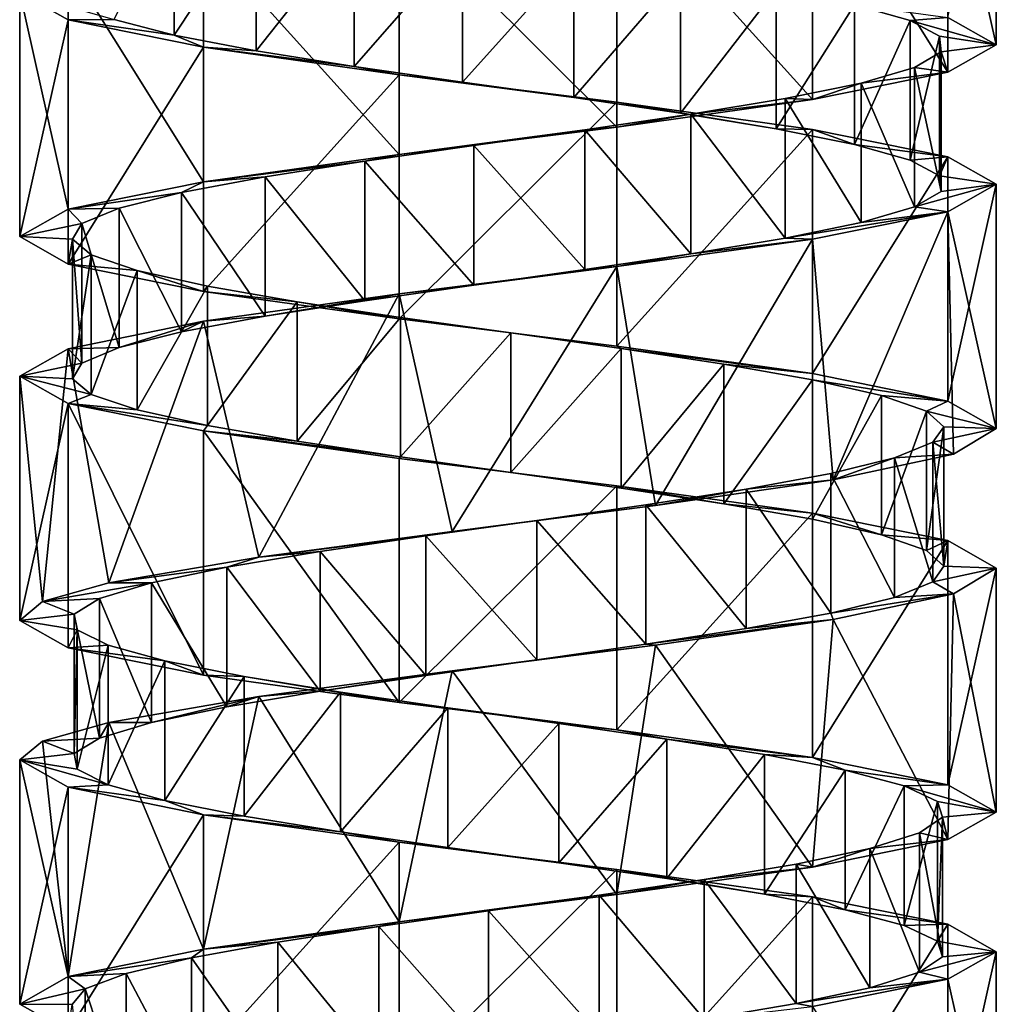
# Model space of a CAD drawing. Header units: millimetres. Extents: x -125 to 171, y -35 to 1363.
# Tile 200 of 256: x 41 to 55, y 505 to 520. Entities that reach past the tile are written whole.
import ezdxf

# ---------------------------------------------------------------- set-up
doc = ezdxf.new("R2010")
doc.units = ezdxf.units.MM
doc.header["$LTSCALE"] = 65.185185
for name, color, linetype in [('1751', 7, 'CONTINUOUS'), ('1752', 7, 'CONTINUOUS'), ('1753', 7, 'CONTINUOUS'), ('1754', 7, 'CONTINUOUS'), ('1755', 7, 'CONTINUOUS'), ('1756', 7, 'CONTINUOUS'), ('2037', 7, 'CONTINUOUS'), ('2038', 7, 'CONTINUOUS'), ('2039', 7, 'CONTINUOUS'), ('2040', 7, 'CONTINUOUS'), ('2111', 7, 'CONTINUOUS'), ('2112', 7, 'CONTINUOUS'), ('2113', 7, 'CONTINUOUS'), ('2114', 7, 'CONTINUOUS')]:
    doc.layers.add(name, color=color, linetype=linetype)

msp = doc.modelspace()

# ---------------------------------------------------------------- linework, layer by layer
at = {"layer": '1751', "linetype": 'CONTINUOUS'}
for points in [[(43.276, 519.388, -4.022), (42.414, 519.612, -2.681), (43.276, 521.388, -4.022), (43.276, 519.388, -4.022)], [(44.449, 521.164, -5.101), (43.276, 519.388, -4.022), (43.276, 521.388, -4.022), (44.449, 521.164, -5.101)], [(44.449, 519.164, -5.101), (43.276, 519.388, -4.022), (44.449, 521.164, -5.101), (44.449, 519.164, -5.101)], [(45.857, 520.94, -5.849), (44.449, 519.164, -5.101), (44.449, 521.164, -5.101), (45.857, 520.94, -5.849)], [(45.857, 518.94, -5.849), (44.449, 519.164, -5.101), (45.857, 520.94, -5.849), (45.857, 518.94, -5.849)], [(47.408, 520.716, -6.216), (45.857, 518.94, -5.849), (45.857, 520.94, -5.849), (47.408, 520.716, -6.216)], [(47.408, 518.716, -6.216), (45.857, 518.94, -5.849), (47.408, 520.716, -6.216), (47.408, 518.716, -6.216)], [(49.002, 520.493, -6.179), (47.408, 518.716, -6.216), (47.408, 520.716, -6.216), (49.002, 520.493, -6.179)], [(49.002, 518.493, -6.179), (47.408, 518.716, -6.216), (49.002, 520.493, -6.179), (49.002, 518.493, -6.179)], [(50.535, 520.269, -5.739), (49.002, 518.493, -6.179), (49.002, 520.493, -6.179), (50.535, 520.269, -5.739)], [(50.535, 518.269, -5.739), (49.002, 518.493, -6.179), (50.535, 520.269, -5.739), (50.535, 518.269, -5.739)], [(51.906, 520.045, -4.927), (50.535, 518.269, -5.739), (50.535, 520.269, -5.739), (51.906, 520.045, -4.927)], [(51.906, 518.045, -4.927), (50.535, 518.269, -5.739), (51.906, 520.045, -4.927), (51.906, 518.045, -4.927)], [(53.027, 519.821, -3.793), (51.906, 518.045, -4.927), (51.906, 520.045, -4.927), (53.027, 519.821, -3.793)], [(53.027, 517.821, -3.793), (51.906, 518.045, -4.927), (53.027, 519.821, -3.793), (53.027, 517.821, -3.793)], [(53.825, 519.597, -2.413), (53.027, 517.821, -3.793), (53.027, 519.821, -3.793), (53.825, 519.597, -2.413)], [(53.825, 517.597, -2.413), (53.027, 517.821, -3.793), (53.825, 519.597, -2.413), (53.825, 517.597, -2.413)], [(54.248, 519.373, -0.876), (53.825, 517.597, -2.413), (53.825, 519.597, -2.413), (54.248, 519.373, -0.876)], [(54.248, 517.373, -0.876), (53.825, 517.597, -2.413), (54.248, 519.373, -0.876), (54.248, 517.373, -0.876)], [(54.269, 519.149, 0.718), (54.248, 517.373, -0.876), (54.248, 519.373, -0.876), (54.269, 519.149, 0.718)], [(53.885, 518.925, 2.265), (54.269, 517.149, 0.718), (54.269, 519.149, 0.718), (53.885, 518.925, 2.265)], [(54.269, 517.149, 0.718), (54.248, 517.373, -0.876), (54.269, 519.149, 0.718), (54.269, 517.149, 0.718)], [(53.123, 518.701, 3.665), (53.885, 516.925, 2.265), (53.885, 518.925, 2.265), (53.123, 518.701, 3.665)], [(53.885, 516.925, 2.265), (54.269, 517.149, 0.718), (53.885, 518.925, 2.265), (53.885, 516.925, 2.265)], [(52.031, 518.478, 4.827), (53.123, 516.701, 3.665), (53.123, 518.701, 3.665), (52.031, 518.478, 4.827)], [(53.123, 516.701, 3.665), (53.885, 516.925, 2.265), (53.123, 518.701, 3.665), (53.123, 516.701, 3.665)], [(50.681, 518.254, 5.674), (52.031, 516.478, 4.827), (52.031, 518.478, 4.827), (50.681, 518.254, 5.674)], [(52.031, 516.478, 4.827), (53.123, 516.701, 3.665), (52.031, 518.478, 4.827), (52.031, 516.478, 4.827)], [(49.16, 518.03, 6.152), (50.681, 516.254, 5.674), (50.681, 518.254, 5.674), (49.16, 518.03, 6.152)], [(50.681, 516.254, 5.674), (52.031, 516.478, 4.827), (50.681, 518.254, 5.674), (50.681, 516.254, 5.674)], [(47.568, 517.806, 6.231), (49.16, 516.03, 6.152), (49.16, 518.03, 6.152), (47.568, 517.806, 6.231)], [(49.16, 516.03, 6.152), (50.681, 516.254, 5.674), (49.16, 518.03, 6.152), (49.16, 516.03, 6.152)], [(46.007, 517.582, 5.903), (47.568, 515.806, 6.231), (47.568, 517.806, 6.231), (46.007, 517.582, 5.903)], [(47.568, 515.806, 6.231), (49.16, 516.03, 6.152), (47.568, 517.806, 6.231), (47.568, 515.806, 6.231)], [(44.581, 517.358, 5.192), (46.007, 515.582, 5.903), (46.007, 517.582, 5.903), (44.581, 517.358, 5.192)], [(46.007, 515.582, 5.903), (47.568, 515.806, 6.231), (46.007, 517.582, 5.903), (46.007, 515.582, 5.903)], [(43.38, 517.134, 4.143), (44.581, 515.358, 5.192), (44.581, 517.358, 5.192), (43.38, 517.134, 4.143)], [(44.581, 515.358, 5.192), (46.007, 515.582, 5.903), (44.581, 517.358, 5.192), (44.581, 515.358, 5.192)], [(42.485, 516.91, 2.824), (43.38, 515.134, 4.143), (43.38, 517.134, 4.143), (42.485, 516.91, 2.824)], [(43.38, 515.134, 4.143), (44.581, 515.358, 5.192), (43.38, 517.134, 4.143), (43.38, 515.134, 4.143)], [(41.951, 516.687, 1.322), (42.485, 514.91, 2.824), (42.485, 516.91, 2.824), (41.951, 516.687, 1.322)], [(42.485, 514.91, 2.824), (43.38, 515.134, 4.143), (42.485, 516.91, 2.824), (42.485, 514.91, 2.824)], [(41.816, 516.463, -0.266), (41.951, 514.687, 1.322), (41.951, 516.687, 1.322), (41.816, 516.463, -0.266)], [(41.951, 514.687, 1.322), (42.485, 514.91, 2.824), (41.951, 516.687, 1.322), (41.951, 514.687, 1.322)], [(41.816, 514.463, -0.266), (41.951, 514.687, 1.322), (41.816, 516.463, -0.266), (41.816, 514.463, -0.266)], [(42.086, 516.239, -1.837), (41.816, 514.463, -0.266), (41.816, 516.463, -0.266), (42.086, 516.239, -1.837)], [(42.086, 514.239, -1.837), (41.816, 514.463, -0.266), (42.086, 516.239, -1.837), (42.086, 514.239, -1.837)], [(42.745, 516.015, -3.289), (42.086, 514.239, -1.837), (42.086, 516.239, -1.837), (42.745, 516.015, -3.289)], [(42.745, 514.015, -3.289), (42.086, 514.239, -1.837), (42.745, 516.015, -3.289), (42.745, 514.015, -3.289)], [(43.75, 515.791, -4.526), (42.745, 514.015, -3.289), (42.745, 516.015, -3.289), (43.75, 515.791, -4.526)], [(43.75, 513.791, -4.526), (42.745, 514.015, -3.289), (43.75, 515.791, -4.526), (43.75, 513.791, -4.526)], [(45.036, 515.567, -5.469), (43.75, 513.791, -4.526), (43.75, 515.791, -4.526), (45.036, 515.567, -5.469)], [(45.036, 513.567, -5.469), (43.75, 513.791, -4.526), (45.036, 515.567, -5.469), (45.036, 513.567, -5.469)], [(46.518, 515.343, -6.057), (45.036, 513.567, -5.469), (45.036, 515.567, -5.469), (46.518, 515.343, -6.057)], [(46.518, 513.343, -6.057), (45.036, 513.567, -5.469), (46.518, 515.343, -6.057), (46.518, 513.343, -6.057)], [(48.1, 515.119, -6.25), (46.518, 513.343, -6.057), (46.518, 515.343, -6.057), (48.1, 515.119, -6.25)], [(48.1, 513.119, -6.25), (46.518, 513.343, -6.057), (48.1, 515.119, -6.25), (48.1, 513.119, -6.25)], [(49.68, 514.896, -6.036), (48.1, 513.119, -6.25), (48.1, 515.119, -6.25), (49.68, 514.896, -6.036)], [(49.68, 512.896, -6.036), (48.1, 513.119, -6.25), (49.68, 514.896, -6.036), (49.68, 512.896, -6.036)], [(51.154, 514.672, -5.43), (49.68, 512.896, -6.036), (49.68, 514.896, -6.036), (51.154, 514.672, -5.43)], [(51.154, 512.672, -5.43), (49.68, 512.896, -6.036), (51.154, 514.672, -5.43), (51.154, 512.672, -5.43)], [(52.427, 514.448, -4.471), (51.154, 512.672, -5.43), (51.154, 514.672, -5.43), (52.427, 514.448, -4.471)], [(52.427, 512.448, -4.471), (51.154, 512.672, -5.43), (52.427, 514.448, -4.471), (52.427, 512.448, -4.471)], [(53.416, 514.224, -3.221), (52.427, 512.448, -4.471), (52.427, 514.448, -4.471), (53.416, 514.224, -3.221)], [(53.416, 512.224, -3.221), (52.427, 512.448, -4.471), (53.416, 514.224, -3.221), (53.416, 512.224, -3.221)], [(54.057, 514, -1.761), (53.416, 512.224, -3.221), (53.416, 514.224, -3.221), (54.057, 514, -1.761)], [(54.057, 512, -1.761), (53.416, 512.224, -3.221), (54.057, 514, -1.761), (54.057, 512, -1.761)], [(54.307, 513.776, -0.186), (54.057, 512, -1.761), (54.057, 514, -1.761), (54.307, 513.776, -0.186)], [(54.307, 511.776, -0.186), (54.057, 512, -1.761), (54.307, 513.776, -0.186), (54.307, 511.776, -0.186)], [(54.151, 513.552, 1.4), (54.307, 511.776, -0.186), (54.307, 513.776, -0.186), (54.151, 513.552, 1.4)], [(53.599, 513.328, 2.895), (54.151, 511.552, 1.4), (54.151, 513.552, 1.4), (53.599, 513.328, 2.895)], [(54.151, 511.552, 1.4), (54.307, 511.776, -0.186), (54.151, 513.552, 1.4), (54.151, 511.552, 1.4)], [(52.686, 513.104, 4.202), (53.599, 511.328, 2.895), (53.599, 513.328, 2.895), (52.686, 513.104, 4.202)], [(53.599, 511.328, 2.895), (54.151, 511.552, 1.4), (53.599, 513.328, 2.895), (53.599, 511.328, 2.895)], [(51.473, 512.881, 5.236), (52.686, 511.104, 4.202), (52.686, 513.104, 4.202), (51.473, 512.881, 5.236)], [(52.686, 511.104, 4.202), (53.599, 511.328, 2.895), (52.686, 513.104, 4.202), (52.686, 511.104, 4.202)], [(50.037, 512.657, 5.929), (51.473, 510.881, 5.236), (51.473, 512.881, 5.236), (50.037, 512.657, 5.929)], [(51.473, 510.881, 5.236), (52.686, 511.104, 4.202), (51.473, 512.881, 5.236), (51.473, 510.881, 5.236)], [(48.473, 512.433, 6.236), (50.037, 510.657, 5.929), (50.037, 512.657, 5.929), (48.473, 512.433, 6.236)], [(50.037, 510.657, 5.929), (51.473, 510.881, 5.236), (50.037, 512.657, 5.929), (50.037, 510.657, 5.929)], [(46.882, 512.209, 6.138), (48.473, 510.433, 6.236), (48.473, 512.433, 6.236), (46.882, 512.209, 6.138)], [(48.473, 510.433, 6.236), (50.037, 510.657, 5.929), (48.473, 512.433, 6.236), (48.473, 510.433, 6.236)], [(45.367, 511.985, 5.64), (46.882, 510.209, 6.138), (46.882, 512.209, 6.138), (45.367, 511.985, 5.64)], [(46.882, 510.209, 6.138), (48.473, 510.433, 6.236), (46.882, 512.209, 6.138), (46.882, 510.209, 6.138)], [(44.028, 511.761, 4.775), (45.367, 509.985, 5.64), (45.367, 511.985, 5.64), (44.028, 511.761, 4.775)], [(45.367, 509.985, 5.64), (46.882, 510.209, 6.138), (45.367, 511.985, 5.64), (45.367, 509.985, 5.64)], [(42.951, 511.537, 3.6), (44.028, 509.761, 4.775), (44.028, 511.761, 4.775), (42.951, 511.537, 3.6)], [(44.028, 509.761, 4.775), (45.367, 509.985, 5.64), (44.028, 511.761, 4.775), (44.028, 509.761, 4.775)], [(42.951, 509.537, 3.6), (44.028, 509.761, 4.775), (42.951, 511.537, 3.6), (42.951, 509.537, 3.6)]]:
    msp.add_3dface(points, dxfattribs=at)
at = {"layer": '1752', "linetype": 'CONTINUOUS'}
for points in [[(41.06, 520, 0), (42.414, 519.612, -2.681), (41.753, 519.607, -3.037), (41.06, 520, 0)], [(42.414, 519.612, -2.681), (43.276, 519.388, -4.022), (41.753, 519.607, -3.037), (42.414, 519.612, -2.681)], [(41.753, 519.607, -3.037), (43.276, 519.388, -4.022), (43.696, 519.214, -5.473), (41.753, 519.607, -3.037)], [(43.276, 519.388, -4.022), (44.449, 519.164, -5.101), (43.696, 519.214, -5.473), (43.276, 519.388, -4.022)], [(44.449, 519.164, -5.101), (45.857, 518.94, -5.849), (43.696, 519.214, -5.473), (44.449, 519.164, -5.101)], [(43.696, 519.214, -5.473), (45.857, 518.94, -5.849), (46.502, 518.821, -6.824), (43.696, 519.214, -5.473)], [(45.857, 518.94, -5.849), (47.408, 518.716, -6.216), (46.502, 518.821, -6.824), (45.857, 518.94, -5.849)], [(47.408, 518.716, -6.216), (49.002, 518.493, -6.179), (46.502, 518.821, -6.824), (47.408, 518.716, -6.216)], [(46.502, 518.821, -6.824), (49.002, 518.493, -6.179), (49.618, 518.429, -6.825), (46.502, 518.821, -6.824)], [(49.002, 518.493, -6.179), (50.535, 518.269, -5.739), (49.618, 518.429, -6.825), (49.002, 518.493, -6.179)], [(50.535, 518.269, -5.739), (51.906, 518.045, -4.927), (49.618, 518.429, -6.825), (50.535, 518.269, -5.739)], [(49.618, 518.429, -6.825), (51.906, 518.045, -4.927), (52.424, 518.036, -5.473), (49.618, 518.429, -6.825)], [(51.906, 518.045, -4.927), (53.027, 517.821, -3.793), (52.424, 518.036, -5.473), (51.906, 518.045, -4.927)], [(52.424, 518.036, -5.473), (53.027, 517.821, -3.793), (54.367, 517.643, -3.037), (52.424, 518.036, -5.473)], [(53.027, 517.821, -3.793), (53.825, 517.597, -2.413), (54.367, 517.643, -3.037), (53.027, 517.821, -3.793)], [(53.825, 517.597, -2.413), (54.248, 517.373, -0.876), (54.367, 517.643, -3.037), (53.825, 517.597, -2.413)], [(54.367, 517.643, -3.037), (54.248, 517.373, -0.876), (55.06, 517.25, 0), (54.367, 517.643, -3.037)], [(54.248, 517.373, -0.876), (54.269, 517.149, 0.718), (55.06, 517.25, 0), (54.248, 517.373, -0.876)], [(54.269, 517.149, 0.718), (53.885, 516.925, 2.265), (55.06, 517.25, 0), (54.269, 517.149, 0.718)], [(55.06, 517.25, 0), (53.885, 516.925, 2.265), (54.367, 516.857, 3.037), (55.06, 517.25, 0)], [(53.123, 516.701, 3.665), (52.031, 516.478, 4.827), (54.367, 516.857, 3.037), (53.123, 516.701, 3.665)], [(54.367, 516.857, 3.037), (52.031, 516.478, 4.827), (52.424, 516.464, 5.473), (54.367, 516.857, 3.037)], [(53.885, 516.925, 2.265), (53.123, 516.701, 3.665), (54.367, 516.857, 3.037), (53.885, 516.925, 2.265)], [(52.424, 516.464, 5.473), (50.681, 516.254, 5.674), (49.618, 516.071, 6.825), (52.424, 516.464, 5.473)], [(52.031, 516.478, 4.827), (50.681, 516.254, 5.674), (52.424, 516.464, 5.473), (52.031, 516.478, 4.827)], [(50.681, 516.254, 5.674), (49.16, 516.03, 6.152), (49.618, 516.071, 6.825), (50.681, 516.254, 5.674)], [(49.618, 516.071, 6.825), (47.568, 515.806, 6.231), (46.502, 515.679, 6.824), (49.618, 516.071, 6.825)], [(49.16, 516.03, 6.152), (47.568, 515.806, 6.231), (49.618, 516.071, 6.825), (49.16, 516.03, 6.152)], [(47.568, 515.806, 6.231), (46.007, 515.582, 5.903), (46.502, 515.679, 6.824), (47.568, 515.806, 6.231)], [(46.502, 515.679, 6.824), (44.581, 515.358, 5.192), (43.696, 515.286, 5.473), (46.502, 515.679, 6.824)], [(46.007, 515.582, 5.903), (44.581, 515.358, 5.192), (46.502, 515.679, 6.824), (46.007, 515.582, 5.903)], [(43.696, 515.286, 5.473), (42.485, 514.91, 2.824), (41.753, 514.893, 3.037), (43.696, 515.286, 5.473)], [(43.38, 515.134, 4.143), (42.485, 514.91, 2.824), (43.696, 515.286, 5.473), (43.38, 515.134, 4.143)], [(44.581, 515.358, 5.192), (43.38, 515.134, 4.143), (43.696, 515.286, 5.473), (44.581, 515.358, 5.192)], [(41.753, 514.893, 3.037), (41.951, 514.687, 1.322), (41.06, 514.5, 0), (41.753, 514.893, 3.037)], [(42.485, 514.91, 2.824), (41.951, 514.687, 1.322), (41.753, 514.893, 3.037), (42.485, 514.91, 2.824)], [(41.951, 514.687, 1.322), (41.816, 514.463, -0.266), (41.06, 514.5, 0), (41.951, 514.687, 1.322)], [(41.816, 514.463, -0.266), (42.086, 514.239, -1.837), (41.06, 514.5, 0), (41.816, 514.463, -0.266)], [(41.06, 514.5, 0), (42.086, 514.239, -1.837), (41.753, 514.107, -3.037), (41.06, 514.5, 0)], [(42.086, 514.239, -1.837), (42.745, 514.015, -3.289), (41.753, 514.107, -3.037), (42.086, 514.239, -1.837)], [(42.745, 514.015, -3.289), (43.75, 513.791, -4.526), (41.753, 514.107, -3.037), (42.745, 514.015, -3.289)], [(41.753, 514.107, -3.037), (43.75, 513.791, -4.526), (43.696, 513.714, -5.473), (41.753, 514.107, -3.037)], [(43.75, 513.791, -4.526), (45.036, 513.567, -5.469), (43.696, 513.714, -5.473), (43.75, 513.791, -4.526)], [(45.036, 513.567, -5.469), (46.518, 513.343, -6.057), (43.696, 513.714, -5.473), (45.036, 513.567, -5.469)], [(43.696, 513.714, -5.473), (46.518, 513.343, -6.057), (46.502, 513.321, -6.825), (43.696, 513.714, -5.473)], [(46.518, 513.343, -6.057), (48.1, 513.119, -6.25), (46.502, 513.321, -6.825), (46.518, 513.343, -6.057)], [(46.502, 513.321, -6.825), (48.1, 513.119, -6.25), (49.618, 512.929, -6.825), (46.502, 513.321, -6.825)], [(48.1, 513.119, -6.25), (49.68, 512.896, -6.036), (49.618, 512.929, -6.825), (48.1, 513.119, -6.25)], [(49.68, 512.896, -6.036), (51.154, 512.672, -5.43), (49.618, 512.929, -6.825), (49.68, 512.896, -6.036)], [(49.618, 512.929, -6.825), (51.154, 512.672, -5.43), (52.424, 512.536, -5.473), (49.618, 512.929, -6.825)], [(51.154, 512.672, -5.43), (52.427, 512.448, -4.471), (52.424, 512.536, -5.473), (51.154, 512.672, -5.43)], [(52.427, 512.448, -4.471), (53.416, 512.224, -3.221), (52.424, 512.536, -5.473), (52.427, 512.448, -4.471)], [(52.424, 512.536, -5.473), (53.416, 512.224, -3.221), (54.367, 512.143, -3.037), (52.424, 512.536, -5.473)], [(53.416, 512.224, -3.221), (54.057, 512, -1.761), (54.367, 512.143, -3.037), (53.416, 512.224, -3.221)], [(54.057, 512, -1.761), (54.307, 511.776, -0.186), (54.367, 512.143, -3.037), (54.057, 512, -1.761)], [(54.367, 512.143, -3.037), (54.307, 511.776, -0.186), (55.06, 511.75, 0), (54.367, 512.143, -3.037)], [(54.307, 511.776, -0.186), (54.151, 511.552, 1.4), (55.06, 511.75, 0), (54.307, 511.776, -0.186)], [(55.06, 511.75, 0), (54.151, 511.552, 1.4), (54.448, 511.381, 2.863), (55.06, 511.75, 0)], [(54.151, 511.552, 1.4), (53.599, 511.328, 2.895), (54.448, 511.381, 2.863), (54.151, 511.552, 1.4)], [(53.599, 511.328, 2.895), (52.686, 511.104, 4.202), (54.448, 511.381, 2.863), (53.599, 511.328, 2.895)], [(54.448, 511.381, 2.863), (52.686, 511.104, 4.202), (52.719, 511.012, 5.225), (54.448, 511.381, 2.863)], [(52.686, 511.104, 4.202), (51.473, 510.881, 5.236), (52.719, 511.012, 5.225), (52.686, 511.104, 4.202)], [(51.473, 510.881, 5.236), (50.037, 510.657, 5.929), (52.719, 511.012, 5.225), (51.473, 510.881, 5.236)], [(52.719, 511.012, 5.225), (50.037, 510.657, 5.929), (50.175, 510.644, 6.673), (52.719, 511.012, 5.225)], [(50.175, 510.644, 6.673), (48.473, 510.433, 6.236), (47.261, 510.275, 6.954), (50.175, 510.644, 6.673)], [(50.037, 510.657, 5.929), (48.473, 510.433, 6.236), (50.175, 510.644, 6.673), (50.037, 510.657, 5.929)], [(48.473, 510.433, 6.236), (46.882, 510.209, 6.138), (47.261, 510.275, 6.954), (48.473, 510.433, 6.236)], [(47.261, 510.275, 6.954), (45.367, 509.985, 5.64), (44.487, 509.906, 6.019), (47.261, 510.275, 6.954)], [(46.882, 510.209, 6.138), (45.367, 509.985, 5.64), (47.261, 510.275, 6.954), (46.882, 510.209, 6.138)], [(45.367, 509.985, 5.64), (44.028, 509.761, 4.775), (44.487, 509.906, 6.019), (45.367, 509.985, 5.64)], [(44.487, 509.906, 6.019), (42.951, 509.537, 3.6), (42.338, 509.537, 4.032), (44.487, 509.906, 6.019)], [(44.028, 509.761, 4.775), (42.951, 509.537, 3.6), (44.487, 509.906, 6.019), (44.028, 509.761, 4.775)]]:
    msp.add_3dface(points, dxfattribs=at)
at = {"layer": '1753', "linetype": 'CONTINUOUS'}
for points in [[(53.825, 519.597, -2.413), (53.027, 519.821, -3.793), (54.367, 519.643, -3.037), (53.825, 519.597, -2.413)], [(55.06, 519.25, 0), (53.825, 519.597, -2.413), (54.367, 519.643, -3.037), (55.06, 519.25, 0)], [(54.248, 519.373, -0.876), (53.825, 519.597, -2.413), (55.06, 519.25, 0), (54.248, 519.373, -0.876)], [(54.269, 519.149, 0.718), (54.248, 519.373, -0.876), (55.06, 519.25, 0), (54.269, 519.149, 0.718)], [(54.367, 518.857, 3.037), (54.269, 519.149, 0.718), (55.06, 519.25, 0), (54.367, 518.857, 3.037)], [(53.885, 518.925, 2.265), (54.269, 519.149, 0.718), (54.367, 518.857, 3.037), (53.885, 518.925, 2.265)], [(52.424, 518.464, 5.473), (53.123, 518.701, 3.665), (54.367, 518.857, 3.037), (52.424, 518.464, 5.473)], [(53.123, 518.701, 3.665), (53.885, 518.925, 2.265), (54.367, 518.857, 3.037), (53.123, 518.701, 3.665)], [(52.031, 518.478, 4.827), (53.123, 518.701, 3.665), (52.424, 518.464, 5.473), (52.031, 518.478, 4.827)], [(49.618, 518.071, 6.825), (50.681, 518.254, 5.674), (52.424, 518.464, 5.473), (49.618, 518.071, 6.825)], [(50.681, 518.254, 5.674), (52.031, 518.478, 4.827), (52.424, 518.464, 5.473), (50.681, 518.254, 5.674)], [(49.16, 518.03, 6.152), (50.681, 518.254, 5.674), (49.618, 518.071, 6.825), (49.16, 518.03, 6.152)], [(46.502, 517.679, 6.824), (49.16, 518.03, 6.152), (49.618, 518.071, 6.825), (46.502, 517.679, 6.824)], [(47.568, 517.806, 6.231), (49.16, 518.03, 6.152), (46.502, 517.679, 6.824), (47.568, 517.806, 6.231)], [(43.696, 517.286, 5.473), (46.007, 517.582, 5.903), (46.502, 517.679, 6.824), (43.696, 517.286, 5.473)], [(46.007, 517.582, 5.903), (47.568, 517.806, 6.231), (46.502, 517.679, 6.824), (46.007, 517.582, 5.903)], [(44.581, 517.358, 5.192), (46.007, 517.582, 5.903), (43.696, 517.286, 5.473), (44.581, 517.358, 5.192)], [(41.753, 516.893, 3.037), (43.38, 517.134, 4.143), (43.696, 517.286, 5.473), (41.753, 516.893, 3.037)], [(43.38, 517.134, 4.143), (44.581, 517.358, 5.192), (43.696, 517.286, 5.473), (43.38, 517.134, 4.143)], [(42.485, 516.91, 2.824), (43.38, 517.134, 4.143), (41.753, 516.893, 3.037), (42.485, 516.91, 2.824)], [(41.06, 516.5, 0), (41.951, 516.687, 1.322), (41.753, 516.893, 3.037), (41.06, 516.5, 0)], [(41.951, 516.687, 1.322), (42.485, 516.91, 2.824), (41.753, 516.893, 3.037), (41.951, 516.687, 1.322)], [(41.816, 516.463, -0.266), (41.951, 516.687, 1.322), (41.06, 516.5, 0), (41.816, 516.463, -0.266)], [(41.753, 516.107, -3.037), (41.816, 516.463, -0.266), (41.06, 516.5, 0), (41.753, 516.107, -3.037)], [(42.086, 516.239, -1.837), (41.816, 516.463, -0.266), (41.753, 516.107, -3.037), (42.086, 516.239, -1.837)], [(42.745, 516.015, -3.289), (42.086, 516.239, -1.837), (41.753, 516.107, -3.037), (42.745, 516.015, -3.289)], [(43.696, 515.714, -5.473), (42.745, 516.015, -3.289), (41.753, 516.107, -3.037), (43.696, 515.714, -5.473)], [(43.75, 515.791, -4.526), (42.745, 516.015, -3.289), (43.696, 515.714, -5.473), (43.75, 515.791, -4.526)], [(45.036, 515.567, -5.469), (43.75, 515.791, -4.526), (43.696, 515.714, -5.473), (45.036, 515.567, -5.469)], [(46.502, 515.321, -6.825), (45.036, 515.567, -5.469), (43.696, 515.714, -5.473), (46.502, 515.321, -6.825)], [(46.518, 515.343, -6.057), (45.036, 515.567, -5.469), (46.502, 515.321, -6.825), (46.518, 515.343, -6.057)], [(48.1, 515.119, -6.25), (46.518, 515.343, -6.057), (46.502, 515.321, -6.825), (48.1, 515.119, -6.25)], [(49.618, 514.929, -6.825), (48.1, 515.119, -6.25), (46.502, 515.321, -6.825), (49.618, 514.929, -6.825)], [(49.68, 514.896, -6.036), (48.1, 515.119, -6.25), (49.618, 514.929, -6.825), (49.68, 514.896, -6.036)], [(52.424, 514.536, -5.473), (49.68, 514.896, -6.036), (49.618, 514.929, -6.825), (52.424, 514.536, -5.473)], [(51.154, 514.672, -5.43), (49.68, 514.896, -6.036), (52.424, 514.536, -5.473), (51.154, 514.672, -5.43)], [(52.427, 514.448, -4.471), (51.154, 514.672, -5.43), (52.424, 514.536, -5.473), (52.427, 514.448, -4.471)], [(54.367, 514.143, -3.037), (52.427, 514.448, -4.471), (52.424, 514.536, -5.473), (54.367, 514.143, -3.037)], [(53.416, 514.224, -3.221), (52.427, 514.448, -4.471), (54.367, 514.143, -3.037), (53.416, 514.224, -3.221)], [(54.057, 514, -1.761), (53.416, 514.224, -3.221), (54.367, 514.143, -3.037), (54.057, 514, -1.761)], [(55.06, 513.75, 0), (54.057, 514, -1.761), (54.367, 514.143, -3.037), (55.06, 513.75, 0)], [(54.307, 513.776, -0.186), (54.057, 514, -1.761), (55.06, 513.75, 0), (54.307, 513.776, -0.186)], [(54.151, 513.552, 1.4), (54.307, 513.776, -0.186), (55.06, 513.75, 0), (54.151, 513.552, 1.4)], [(54.448, 513.381, 2.863), (54.151, 513.552, 1.4), (55.06, 513.75, 0), (54.448, 513.381, 2.863)], [(53.599, 513.328, 2.895), (54.151, 513.552, 1.4), (54.448, 513.381, 2.863), (53.599, 513.328, 2.895)], [(52.686, 513.104, 4.202), (53.599, 513.328, 2.895), (52.719, 513.012, 5.225), (52.686, 513.104, 4.202)], [(52.719, 513.012, 5.225), (53.599, 513.328, 2.895), (54.448, 513.381, 2.863), (52.719, 513.012, 5.225)], [(51.473, 512.881, 5.236), (52.686, 513.104, 4.202), (52.719, 513.012, 5.225), (51.473, 512.881, 5.236)], [(50.037, 512.657, 5.929), (51.473, 512.881, 5.236), (50.175, 512.644, 6.673), (50.037, 512.657, 5.929)], [(50.175, 512.644, 6.673), (51.473, 512.881, 5.236), (52.719, 513.012, 5.225), (50.175, 512.644, 6.673)], [(47.261, 512.275, 6.954), (48.473, 512.433, 6.236), (50.175, 512.644, 6.673), (47.261, 512.275, 6.954)], [(48.473, 512.433, 6.236), (50.037, 512.657, 5.929), (50.175, 512.644, 6.673), (48.473, 512.433, 6.236)], [(46.882, 512.209, 6.138), (48.473, 512.433, 6.236), (47.261, 512.275, 6.954), (46.882, 512.209, 6.138)], [(44.487, 511.906, 6.019), (46.882, 512.209, 6.138), (47.261, 512.275, 6.954), (44.487, 511.906, 6.019)], [(45.367, 511.985, 5.64), (46.882, 512.209, 6.138), (44.487, 511.906, 6.019), (45.367, 511.985, 5.64)], [(42.338, 511.537, 4.032), (44.028, 511.761, 4.775), (44.487, 511.906, 6.019), (42.338, 511.537, 4.032)], [(44.028, 511.761, 4.775), (45.367, 511.985, 5.64), (44.487, 511.906, 6.019), (44.028, 511.761, 4.775)], [(42.951, 511.537, 3.6), (44.028, 511.761, 4.775), (42.338, 511.537, 4.032), (42.951, 511.537, 3.6)]]:
    msp.add_3dface(points, dxfattribs=at)
at = {"layer": '1754', "linetype": 'CONTINUOUS'}
for points in [[(42.951, 509.537, 3.6), (42.951, 511.537, 3.6), (42.206, 511.313, 2.19), (42.951, 509.537, 3.6)], [(41.843, 511.09, 0.638), (42.206, 509.313, 2.19), (42.206, 511.313, 2.19), (41.843, 511.09, 0.638)], [(42.206, 509.313, 2.19), (42.951, 509.537, 3.6), (42.206, 511.313, 2.19), (42.206, 509.313, 2.19)], [(41.843, 509.09, 0.638), (42.206, 509.313, 2.19), (41.843, 511.09, 0.638), (41.843, 509.09, 0.638)], [(41.883, 510.866, -0.955), (41.843, 509.09, 0.638), (41.843, 511.09, 0.638), (41.883, 510.866, -0.955)], [(41.883, 508.866, -0.955), (41.843, 509.09, 0.638), (41.883, 510.866, -0.955), (41.883, 508.866, -0.955)], [(42.326, 510.642, -2.487), (41.883, 508.866, -0.955), (41.883, 510.866, -0.955), (42.326, 510.642, -2.487)], [(42.326, 508.642, -2.487), (41.883, 508.866, -0.955), (42.326, 510.642, -2.487), (42.326, 508.642, -2.487)], [(43.142, 510.418, -3.857), (42.326, 508.642, -2.487), (42.326, 510.642, -2.487), (43.142, 510.418, -3.857)], [(43.142, 508.418, -3.857), (42.326, 508.642, -2.487), (43.142, 510.418, -3.857), (43.142, 508.418, -3.857)], [(44.277, 510.194, -4.975), (43.142, 508.418, -3.857), (43.142, 510.418, -3.857), (44.277, 510.194, -4.975)], [(44.277, 508.194, -4.975), (43.142, 508.418, -3.857), (44.277, 510.194, -4.975), (44.277, 508.194, -4.975)], [(45.659, 509.97, -5.77), (44.277, 508.194, -4.975), (44.277, 510.194, -4.975), (45.659, 509.97, -5.77)], [(45.659, 507.97, -5.77), (44.277, 508.194, -4.975), (45.659, 509.97, -5.77), (45.659, 507.97, -5.77)], [(47.197, 509.746, -6.19), (45.659, 507.97, -5.77), (45.659, 509.97, -5.77), (47.197, 509.746, -6.19)], [(47.197, 507.746, -6.19), (45.659, 507.97, -5.77), (47.197, 509.746, -6.19), (47.197, 507.746, -6.19)], [(48.791, 509.522, -6.207), (47.197, 507.746, -6.19), (47.197, 509.746, -6.19), (48.791, 509.522, -6.207)], [(48.791, 507.522, -6.207), (47.197, 507.746, -6.19), (48.791, 509.522, -6.207), (48.791, 507.522, -6.207)], [(50.337, 509.299, -5.82), (48.791, 507.522, -6.207), (48.791, 509.522, -6.207), (50.337, 509.299, -5.82)], [(50.337, 507.299, -5.82), (48.791, 507.522, -6.207), (50.337, 509.299, -5.82), (50.337, 507.299, -5.82)], [(51.736, 509.075, -5.055), (50.337, 507.299, -5.82), (50.337, 509.299, -5.82), (51.736, 509.075, -5.055)], [(51.736, 507.075, -5.055), (50.337, 507.299, -5.82), (51.736, 509.075, -5.055), (51.736, 507.075, -5.055)], [(52.895, 508.851, -3.96), (51.736, 507.075, -5.055), (51.736, 509.075, -5.055), (52.895, 508.851, -3.96)], [(52.895, 506.851, -3.96), (51.736, 507.075, -5.055), (52.895, 508.851, -3.96), (52.895, 506.851, -3.96)], [(53.74, 508.627, -2.608), (52.895, 506.851, -3.96), (52.895, 508.851, -3.96), (53.74, 508.627, -2.608)], [(53.74, 506.627, -2.608), (52.895, 506.851, -3.96), (53.74, 508.627, -2.608), (53.74, 506.627, -2.608)], [(54.215, 508.403, -1.087), (53.74, 506.627, -2.608), (53.74, 508.627, -2.608), (54.215, 508.403, -1.087)], [(54.215, 506.403, -1.087), (53.74, 506.627, -2.608), (54.215, 508.403, -1.087), (54.215, 506.403, -1.087)], [(54.29, 508.179, 0.506), (54.215, 506.403, -1.087), (54.215, 508.403, -1.087), (54.29, 508.179, 0.506)], [(53.959, 507.955, 2.065), (54.29, 506.179, 0.506), (54.29, 508.179, 0.506), (53.959, 507.955, 2.065)], [(54.29, 506.179, 0.506), (54.215, 506.403, -1.087), (54.29, 508.179, 0.506), (54.29, 506.179, 0.506)], [(53.245, 507.731, 3.49), (53.959, 505.955, 2.065), (53.959, 507.955, 2.065), (53.245, 507.731, 3.49)], [(53.959, 505.955, 2.065), (54.29, 506.179, 0.506), (53.959, 507.955, 2.065), (53.959, 505.955, 2.065)], [(52.193, 507.507, 4.688), (53.245, 505.731, 3.49), (53.245, 507.731, 3.49), (52.193, 507.507, 4.688)], [(53.245, 505.731, 3.49), (53.959, 505.955, 2.065), (53.245, 507.731, 3.49), (53.245, 505.731, 3.49)], [(50.872, 507.284, 5.581), (52.193, 505.507, 4.688), (52.193, 507.507, 4.688), (50.872, 507.284, 5.581)], [(52.193, 505.507, 4.688), (53.245, 505.731, 3.49), (52.193, 507.507, 4.688), (52.193, 505.507, 4.688)], [(49.369, 507.06, 6.111), (50.872, 505.284, 5.581), (50.872, 507.284, 5.581), (49.369, 507.06, 6.111)], [(50.872, 505.284, 5.581), (52.193, 505.507, 4.688), (50.872, 507.284, 5.581), (50.872, 505.284, 5.581)], [(47.78, 506.836, 6.244), (49.369, 505.06, 6.111), (49.369, 507.06, 6.111), (47.78, 506.836, 6.244)], [(49.369, 505.06, 6.111), (50.872, 505.284, 5.581), (49.369, 507.06, 6.111), (49.369, 505.06, 6.111)], [(46.21, 506.612, 5.97), (47.78, 504.836, 6.244), (47.78, 506.836, 6.244), (46.21, 506.612, 5.97)], [(47.78, 504.836, 6.244), (49.369, 505.06, 6.111), (47.78, 506.836, 6.244), (47.78, 504.836, 6.244)], [(44.76, 506.388, 5.308), (46.21, 504.612, 5.97), (46.21, 506.612, 5.97), (44.76, 506.388, 5.308)], [(46.21, 504.612, 5.97), (47.78, 504.836, 6.244), (46.21, 506.612, 5.97), (46.21, 504.612, 5.97)], [(43.524, 506.164, 4.3), (44.76, 504.388, 5.308), (44.76, 506.388, 5.308), (43.524, 506.164, 4.3)], [(44.76, 504.388, 5.308), (46.21, 504.612, 5.97), (44.76, 506.388, 5.308), (44.76, 504.388, 5.308)], [(42.584, 505.94, 3.013), (43.524, 504.164, 4.3), (43.524, 506.164, 4.3), (42.584, 505.94, 3.013)], [(43.524, 504.164, 4.3), (44.76, 504.388, 5.308), (43.524, 506.164, 4.3), (43.524, 504.164, 4.3)], [(42, 505.716, 1.53), (42.584, 503.94, 3.013), (42.584, 505.94, 3.013), (42, 505.716, 1.53)], [(42.584, 503.94, 3.013), (43.524, 504.164, 4.3), (42.584, 505.94, 3.013), (42.584, 503.94, 3.013)], [(41.81, 505.493, -0.053), (42, 503.716, 1.53), (42, 505.716, 1.53), (41.81, 505.493, -0.053)], [(42, 503.716, 1.53), (42.584, 503.94, 3.013), (42, 505.716, 1.53), (42, 503.716, 1.53)]]:
    msp.add_3dface(points, dxfattribs=at)
at = {"layer": '1755', "linetype": 'CONTINUOUS'}
for points in [[(42.338, 509.537, 4.032), (42.206, 509.313, 2.19), (41.387, 509.269, 2.115), (42.338, 509.537, 4.032)], [(42.338, 509.537, 4.032), (42.951, 509.537, 3.6), (42.206, 509.313, 2.19), (42.338, 509.537, 4.032)], [(41.387, 509.269, 2.115), (41.843, 509.09, 0.638), (41.06, 509, 0), (41.387, 509.269, 2.115)], [(42.206, 509.313, 2.19), (41.843, 509.09, 0.638), (41.387, 509.269, 2.115), (42.206, 509.313, 2.19)], [(41.843, 509.09, 0.638), (41.883, 508.866, -0.955), (41.06, 509, 0), (41.843, 509.09, 0.638)], [(41.883, 508.866, -0.955), (42.326, 508.642, -2.487), (41.06, 509, 0), (41.883, 508.866, -0.955)], [(41.06, 509, 0), (42.326, 508.642, -2.487), (41.753, 508.607, -3.037), (41.06, 509, 0)], [(42.326, 508.642, -2.487), (43.142, 508.418, -3.857), (41.753, 508.607, -3.037), (42.326, 508.642, -2.487)], [(41.753, 508.607, -3.037), (43.142, 508.418, -3.857), (43.696, 508.214, -5.473), (41.753, 508.607, -3.037)], [(43.142, 508.418, -3.857), (44.277, 508.194, -4.975), (43.696, 508.214, -5.473), (43.142, 508.418, -3.857)], [(44.277, 508.194, -4.975), (45.659, 507.97, -5.77), (43.696, 508.214, -5.473), (44.277, 508.194, -4.975)], [(43.696, 508.214, -5.473), (45.659, 507.97, -5.77), (46.502, 507.821, -6.824), (43.696, 508.214, -5.473)], [(45.659, 507.97, -5.77), (47.197, 507.746, -6.19), (46.502, 507.821, -6.824), (45.659, 507.97, -5.77)], [(47.197, 507.746, -6.19), (48.791, 507.522, -6.207), (46.502, 507.821, -6.824), (47.197, 507.746, -6.19)], [(46.502, 507.821, -6.824), (48.791, 507.522, -6.207), (49.618, 507.429, -6.824), (46.502, 507.821, -6.824)], [(48.791, 507.522, -6.207), (50.337, 507.299, -5.82), (49.618, 507.429, -6.824), (48.791, 507.522, -6.207)], [(50.337, 507.299, -5.82), (51.736, 507.075, -5.055), (49.618, 507.429, -6.824), (50.337, 507.299, -5.82)], [(49.618, 507.429, -6.824), (51.736, 507.075, -5.055), (52.424, 507.036, -5.473), (49.618, 507.429, -6.824)], [(51.736, 507.075, -5.055), (52.895, 506.851, -3.96), (52.424, 507.036, -5.473), (51.736, 507.075, -5.055)], [(52.424, 507.036, -5.473), (52.895, 506.851, -3.96), (54.367, 506.643, -3.037), (52.424, 507.036, -5.473)], [(52.895, 506.851, -3.96), (53.74, 506.627, -2.608), (54.367, 506.643, -3.037), (52.895, 506.851, -3.96)], [(53.74, 506.627, -2.608), (54.215, 506.403, -1.087), (54.367, 506.643, -3.037), (53.74, 506.627, -2.608)], [(54.367, 506.643, -3.037), (54.215, 506.403, -1.087), (55.06, 506.25, 0), (54.367, 506.643, -3.037)], [(54.215, 506.403, -1.087), (54.29, 506.179, 0.506), (55.06, 506.25, 0), (54.215, 506.403, -1.087)], [(54.29, 506.179, 0.506), (53.959, 505.955, 2.065), (55.06, 506.25, 0), (54.29, 506.179, 0.506)], [(55.06, 506.25, 0), (53.959, 505.955, 2.065), (54.367, 505.857, 3.037), (55.06, 506.25, 0)], [(53.245, 505.731, 3.49), (52.193, 505.507, 4.688), (54.367, 505.857, 3.037), (53.245, 505.731, 3.49)], [(54.367, 505.857, 3.037), (52.193, 505.507, 4.688), (52.424, 505.464, 5.473), (54.367, 505.857, 3.037)], [(53.959, 505.955, 2.065), (53.245, 505.731, 3.49), (54.367, 505.857, 3.037), (53.959, 505.955, 2.065)], [(52.193, 505.507, 4.688), (50.872, 505.284, 5.581), (52.424, 505.464, 5.473), (52.193, 505.507, 4.688)]]:
    msp.add_3dface(points, dxfattribs=at)
at = {"layer": '1756', "linetype": 'CONTINUOUS'}
for points in [[(42.951, 511.537, 3.6), (42.338, 511.537, 4.032), (41.387, 511.269, 2.115), (42.951, 511.537, 3.6)], [(42.206, 511.313, 2.19), (42.951, 511.537, 3.6), (41.387, 511.269, 2.115), (42.206, 511.313, 2.19)], [(41.06, 511, 0), (41.843, 511.09, 0.638), (41.387, 511.269, 2.115), (41.06, 511, 0)], [(41.843, 511.09, 0.638), (42.206, 511.313, 2.19), (41.387, 511.269, 2.115), (41.843, 511.09, 0.638)], [(41.883, 510.866, -0.955), (41.843, 511.09, 0.638), (41.06, 511, 0), (41.883, 510.866, -0.955)], [(41.753, 510.607, -3.037), (41.883, 510.866, -0.955), (41.06, 511, 0), (41.753, 510.607, -3.037)], [(42.326, 510.642, -2.487), (41.883, 510.866, -0.955), (41.753, 510.607, -3.037), (42.326, 510.642, -2.487)], [(43.142, 510.418, -3.857), (42.326, 510.642, -2.487), (41.753, 510.607, -3.037), (43.142, 510.418, -3.857)], [(43.696, 510.214, -5.473), (43.142, 510.418, -3.857), (41.753, 510.607, -3.037), (43.696, 510.214, -5.473)], [(44.277, 510.194, -4.975), (43.142, 510.418, -3.857), (43.696, 510.214, -5.473), (44.277, 510.194, -4.975)], [(46.502, 509.821, -6.824), (44.277, 510.194, -4.975), (43.696, 510.214, -5.473), (46.502, 509.821, -6.824)], [(45.659, 509.97, -5.77), (44.277, 510.194, -4.975), (46.502, 509.821, -6.824), (45.659, 509.97, -5.77)], [(47.197, 509.746, -6.19), (45.659, 509.97, -5.77), (46.502, 509.821, -6.824), (47.197, 509.746, -6.19)], [(49.618, 509.429, -6.824), (47.197, 509.746, -6.19), (46.502, 509.821, -6.824), (49.618, 509.429, -6.824)], [(48.791, 509.522, -6.207), (47.197, 509.746, -6.19), (49.618, 509.429, -6.824), (48.791, 509.522, -6.207)], [(50.337, 509.299, -5.82), (48.791, 509.522, -6.207), (49.618, 509.429, -6.824), (50.337, 509.299, -5.82)], [(52.424, 509.036, -5.473), (50.337, 509.299, -5.82), (49.618, 509.429, -6.824), (52.424, 509.036, -5.473)], [(51.736, 509.075, -5.055), (50.337, 509.299, -5.82), (52.424, 509.036, -5.473), (51.736, 509.075, -5.055)], [(52.895, 508.851, -3.96), (51.736, 509.075, -5.055), (52.424, 509.036, -5.473), (52.895, 508.851, -3.96)], [(54.367, 508.643, -3.037), (52.895, 508.851, -3.96), (52.424, 509.036, -5.473), (54.367, 508.643, -3.037)], [(53.74, 508.627, -2.608), (52.895, 508.851, -3.96), (54.367, 508.643, -3.037), (53.74, 508.627, -2.608)], [(55.06, 508.25, 0), (53.74, 508.627, -2.608), (54.367, 508.643, -3.037), (55.06, 508.25, 0)], [(54.215, 508.403, -1.087), (53.74, 508.627, -2.608), (55.06, 508.25, 0), (54.215, 508.403, -1.087)], [(54.29, 508.179, 0.506), (54.215, 508.403, -1.087), (55.06, 508.25, 0), (54.29, 508.179, 0.506)], [(54.367, 507.857, 3.037), (54.29, 508.179, 0.506), (55.06, 508.25, 0), (54.367, 507.857, 3.037)], [(53.959, 507.955, 2.065), (54.29, 508.179, 0.506), (54.367, 507.857, 3.037), (53.959, 507.955, 2.065)], [(53.245, 507.731, 3.49), (53.959, 507.955, 2.065), (54.367, 507.857, 3.037), (53.245, 507.731, 3.49)], [(52.424, 507.464, 5.473), (53.245, 507.731, 3.49), (54.367, 507.857, 3.037), (52.424, 507.464, 5.473)], [(52.193, 507.507, 4.688), (53.245, 507.731, 3.49), (52.424, 507.464, 5.473), (52.193, 507.507, 4.688)], [(49.618, 507.071, 6.824), (50.872, 507.284, 5.581), (52.424, 507.464, 5.473), (49.618, 507.071, 6.824)], [(50.872, 507.284, 5.581), (52.193, 507.507, 4.688), (52.424, 507.464, 5.473), (50.872, 507.284, 5.581)], [(49.369, 507.06, 6.111), (50.872, 507.284, 5.581), (49.618, 507.071, 6.824), (49.369, 507.06, 6.111)], [(46.502, 506.679, 6.824), (49.369, 507.06, 6.111), (49.618, 507.071, 6.824), (46.502, 506.679, 6.824)], [(47.78, 506.836, 6.244), (49.369, 507.06, 6.111), (46.502, 506.679, 6.824), (47.78, 506.836, 6.244)], [(46.21, 506.612, 5.97), (47.78, 506.836, 6.244), (46.502, 506.679, 6.824), (46.21, 506.612, 5.97)], [(43.696, 506.286, 5.473), (46.21, 506.612, 5.97), (46.502, 506.679, 6.824), (43.696, 506.286, 5.473)], [(44.76, 506.388, 5.308), (46.21, 506.612, 5.97), (43.696, 506.286, 5.473), (44.76, 506.388, 5.308)], [(43.524, 506.164, 4.3), (44.76, 506.388, 5.308), (43.696, 506.286, 5.473), (43.524, 506.164, 4.3)], [(41.753, 505.893, 3.037), (43.524, 506.164, 4.3), (43.696, 506.286, 5.473), (41.753, 505.893, 3.037)], [(42.584, 505.94, 3.013), (43.524, 506.164, 4.3), (41.753, 505.893, 3.037), (42.584, 505.94, 3.013)], [(41.06, 505.5, 0), (42, 505.716, 1.53), (41.753, 505.893, 3.037), (41.06, 505.5, 0)], [(42, 505.716, 1.53), (42.584, 505.94, 3.013), (41.753, 505.893, 3.037), (42, 505.716, 1.53)], [(41.81, 505.493, -0.053), (42, 505.716, 1.53), (41.06, 505.5, 0), (41.81, 505.493, -0.053)], [(41.753, 505.107, -3.037), (41.81, 505.493, -0.053), (41.06, 505.5, 0), (41.753, 505.107, -3.037)]]:
    msp.add_3dface(points, dxfattribs=at)
at = {"layer": '2037', "linetype": 'CONTINUOUS'}
for points in [[(55.06, 522.75, 0), (54.367, 522.357, 3.037), (55.06, 519.25, 0), (55.06, 522.75, 0)], [(54.367, 522.357, 3.037), (52.424, 521.964, 5.473), (54.367, 518.857, 3.037), (54.367, 522.357, 3.037)], [(54.367, 522.357, 3.037), (54.367, 518.857, 3.037), (55.06, 519.25, 0), (54.367, 522.357, 3.037)], [(52.424, 521.964, 5.473), (49.618, 521.571, 6.824), (52.424, 518.464, 5.473), (52.424, 521.964, 5.473)], [(52.424, 521.964, 5.473), (52.424, 518.464, 5.473), (54.367, 518.857, 3.037), (52.424, 521.964, 5.473)], [(49.618, 521.571, 6.824), (46.502, 521.179, 6.825), (49.618, 518.071, 6.825), (49.618, 521.571, 6.824)], [(49.618, 521.571, 6.824), (49.618, 518.071, 6.825), (52.424, 518.464, 5.473), (49.618, 521.571, 6.824)], [(46.502, 521.179, 6.825), (43.696, 520.786, 5.473), (46.502, 517.679, 6.824), (46.502, 521.179, 6.825)], [(46.502, 521.179, 6.825), (46.502, 517.679, 6.824), (49.618, 518.071, 6.825), (46.502, 521.179, 6.825)], [(43.696, 520.786, 5.473), (41.753, 520.393, 3.037), (43.696, 517.286, 5.473), (43.696, 520.786, 5.473)], [(43.696, 520.786, 5.473), (43.696, 517.286, 5.473), (46.502, 517.679, 6.824), (43.696, 520.786, 5.473)], [(41.753, 520.393, 3.037), (41.06, 520, 0), (41.753, 516.893, 3.037), (41.753, 520.393, 3.037)], [(41.753, 520.393, 3.037), (41.753, 516.893, 3.037), (43.696, 517.286, 5.473), (41.753, 520.393, 3.037)], [(41.06, 520, 0), (41.06, 516.5, 0), (41.753, 516.893, 3.037), (41.06, 520, 0)]]:
    msp.add_3dface(points, dxfattribs=at)
at = {"layer": '2038', "linetype": 'CONTINUOUS'}
for points in [[(55.06, 517.25, 0), (54.367, 516.857, 3.037), (55.06, 513.75, 0), (55.06, 517.25, 0)], [(54.367, 516.857, 3.037), (52.424, 516.464, 5.473), (52.719, 513.012, 5.225), (54.367, 516.857, 3.037)], [(54.367, 516.857, 3.037), (52.719, 513.012, 5.225), (54.448, 513.381, 2.863), (54.367, 516.857, 3.037)], [(54.367, 516.857, 3.037), (54.448, 513.381, 2.863), (55.06, 513.75, 0), (54.367, 516.857, 3.037)], [(52.424, 516.464, 5.473), (49.618, 516.071, 6.825), (50.175, 512.644, 6.673), (52.424, 516.464, 5.473)], [(52.424, 516.464, 5.473), (50.175, 512.644, 6.673), (52.719, 513.012, 5.225), (52.424, 516.464, 5.473)], [(49.618, 516.071, 6.825), (46.502, 515.679, 6.824), (47.261, 512.275, 6.954), (49.618, 516.071, 6.825)], [(49.618, 516.071, 6.825), (47.261, 512.275, 6.954), (50.175, 512.644, 6.673), (49.618, 516.071, 6.825)], [(46.502, 515.679, 6.824), (43.696, 515.286, 5.473), (44.487, 511.906, 6.019), (46.502, 515.679, 6.824)], [(46.502, 515.679, 6.824), (44.487, 511.906, 6.019), (47.261, 512.275, 6.954), (46.502, 515.679, 6.824)], [(43.696, 515.286, 5.473), (41.753, 514.893, 3.037), (42.338, 511.537, 4.032), (43.696, 515.286, 5.473)], [(43.696, 515.286, 5.473), (42.338, 511.537, 4.032), (44.487, 511.906, 6.019), (43.696, 515.286, 5.473)], [(41.753, 514.893, 3.037), (41.06, 514.5, 0), (41.387, 511.269, 2.115), (41.753, 514.893, 3.037)], [(42.338, 511.537, 4.032), (41.753, 514.893, 3.037), (41.387, 511.269, 2.115), (42.338, 511.537, 4.032)], [(41.06, 514.5, 0), (41.06, 511, 0), (41.387, 511.269, 2.115), (41.06, 514.5, 0)]]:
    msp.add_3dface(points, dxfattribs=at)
at = {"layer": '2039', "linetype": 'CONTINUOUS'}
for points in [[(55.06, 511.75, 0), (54.448, 511.381, 2.863), (55.06, 508.25, 0), (55.06, 511.75, 0)], [(54.448, 511.381, 2.863), (52.719, 511.012, 5.225), (54.367, 507.857, 3.037), (54.448, 511.381, 2.863)], [(54.448, 511.381, 2.863), (54.367, 507.857, 3.037), (55.06, 508.25, 0), (54.448, 511.381, 2.863)], [(52.719, 511.012, 5.225), (50.175, 510.644, 6.673), (52.424, 507.464, 5.473), (52.719, 511.012, 5.225)], [(52.719, 511.012, 5.225), (52.424, 507.464, 5.473), (54.367, 507.857, 3.037), (52.719, 511.012, 5.225)], [(50.175, 510.644, 6.673), (47.261, 510.275, 6.954), (49.618, 507.071, 6.824), (50.175, 510.644, 6.673)], [(50.175, 510.644, 6.673), (49.618, 507.071, 6.824), (52.424, 507.464, 5.473), (50.175, 510.644, 6.673)], [(47.261, 510.275, 6.954), (44.487, 509.906, 6.019), (46.502, 506.679, 6.824), (47.261, 510.275, 6.954)], [(47.261, 510.275, 6.954), (46.502, 506.679, 6.824), (49.618, 507.071, 6.824), (47.261, 510.275, 6.954)], [(44.487, 509.906, 6.019), (42.338, 509.537, 4.032), (43.696, 506.286, 5.473), (44.487, 509.906, 6.019)], [(44.487, 509.906, 6.019), (43.696, 506.286, 5.473), (46.502, 506.679, 6.824), (44.487, 509.906, 6.019)], [(42.338, 509.537, 4.032), (41.387, 509.269, 2.115), (41.753, 505.893, 3.037), (42.338, 509.537, 4.032)], [(42.338, 509.537, 4.032), (41.753, 505.893, 3.037), (43.696, 506.286, 5.473), (42.338, 509.537, 4.032)], [(41.387, 509.269, 2.115), (41.06, 509, 0), (41.753, 505.893, 3.037), (41.387, 509.269, 2.115)], [(41.06, 509, 0), (41.06, 505.5, 0), (41.753, 505.893, 3.037), (41.06, 509, 0)]]:
    msp.add_3dface(points, dxfattribs=at)
at = {"layer": '2040', "linetype": 'CONTINUOUS'}
for points in [[(55.06, 506.25, 0), (54.367, 505.857, 3.037), (55.06, 502.75, 0), (55.06, 506.25, 0)], [(54.367, 505.857, 3.037), (52.424, 505.464, 5.473), (54.367, 502.357, 3.037), (54.367, 505.857, 3.037)], [(54.367, 505.857, 3.037), (54.367, 502.357, 3.037), (55.06, 502.75, 0), (54.367, 505.857, 3.037)]]:
    msp.add_3dface(points, dxfattribs=at)
at = {"layer": '2111', "linetype": 'CONTINUOUS'}
msp.add_3dface([(55.06, 522.75, 0), (55.06, 519.25, 0), (54.367, 519.643, -3.037), (55.06, 522.75, 0)], dxfattribs=at)
at = {"layer": '2112', "linetype": 'CONTINUOUS'}
for points in [[(41.06, 520, 0), (41.753, 519.607, -3.037), (41.06, 516.5, 0), (41.06, 520, 0)], [(41.753, 519.607, -3.037), (41.753, 516.107, -3.037), (41.06, 516.5, 0), (41.753, 519.607, -3.037)], [(41.753, 519.607, -3.037), (43.696, 519.214, -5.473), (41.753, 516.107, -3.037), (41.753, 519.607, -3.037)], [(43.696, 519.214, -5.473), (43.696, 515.714, -5.473), (41.753, 516.107, -3.037), (43.696, 519.214, -5.473)], [(43.696, 519.214, -5.473), (46.502, 518.821, -6.824), (43.696, 515.714, -5.473), (43.696, 519.214, -5.473)], [(46.502, 518.821, -6.824), (46.502, 515.321, -6.825), (43.696, 515.714, -5.473), (46.502, 518.821, -6.824)], [(46.502, 518.821, -6.824), (49.618, 518.429, -6.825), (46.502, 515.321, -6.825), (46.502, 518.821, -6.824)], [(49.618, 518.429, -6.825), (49.618, 514.929, -6.825), (46.502, 515.321, -6.825), (49.618, 518.429, -6.825)], [(49.618, 518.429, -6.825), (52.424, 518.036, -5.473), (49.618, 514.929, -6.825), (49.618, 518.429, -6.825)], [(52.424, 518.036, -5.473), (52.424, 514.536, -5.473), (49.618, 514.929, -6.825), (52.424, 518.036, -5.473)], [(52.424, 518.036, -5.473), (54.367, 517.643, -3.037), (52.424, 514.536, -5.473), (52.424, 518.036, -5.473)], [(54.367, 517.643, -3.037), (54.367, 514.143, -3.037), (52.424, 514.536, -5.473), (54.367, 517.643, -3.037)], [(54.367, 517.643, -3.037), (55.06, 517.25, 0), (54.367, 514.143, -3.037), (54.367, 517.643, -3.037)], [(55.06, 517.25, 0), (55.06, 513.75, 0), (54.367, 514.143, -3.037), (55.06, 517.25, 0)]]:
    msp.add_3dface(points, dxfattribs=at)
at = {"layer": '2113', "linetype": 'CONTINUOUS'}
for points in [[(41.06, 514.5, 0), (41.753, 514.107, -3.037), (41.06, 511, 0), (41.06, 514.5, 0)], [(41.753, 514.107, -3.037), (41.753, 510.607, -3.037), (41.06, 511, 0), (41.753, 514.107, -3.037)], [(41.753, 514.107, -3.037), (43.696, 513.714, -5.473), (43.696, 510.214, -5.473), (41.753, 514.107, -3.037)], [(41.753, 514.107, -3.037), (43.696, 510.214, -5.473), (41.753, 510.607, -3.037), (41.753, 514.107, -3.037)], [(43.696, 513.714, -5.473), (46.502, 513.321, -6.825), (46.502, 509.821, -6.824), (43.696, 513.714, -5.473)], [(43.696, 513.714, -5.473), (46.502, 509.821, -6.824), (43.696, 510.214, -5.473), (43.696, 513.714, -5.473)], [(46.502, 513.321, -6.825), (49.618, 512.929, -6.825), (46.502, 509.821, -6.824), (46.502, 513.321, -6.825)], [(49.618, 512.929, -6.825), (49.618, 509.429, -6.824), (46.502, 509.821, -6.824), (49.618, 512.929, -6.825)], [(49.618, 512.929, -6.825), (52.424, 512.536, -5.473), (49.618, 509.429, -6.824), (49.618, 512.929, -6.825)], [(52.424, 512.536, -5.473), (52.424, 509.036, -5.473), (49.618, 509.429, -6.824), (52.424, 512.536, -5.473)], [(52.424, 512.536, -5.473), (54.367, 512.143, -3.037), (52.424, 509.036, -5.473), (52.424, 512.536, -5.473)], [(54.367, 512.143, -3.037), (54.367, 508.643, -3.037), (52.424, 509.036, -5.473), (54.367, 512.143, -3.037)], [(54.367, 512.143, -3.037), (55.06, 511.75, 0), (54.367, 508.643, -3.037), (54.367, 512.143, -3.037)], [(55.06, 511.75, 0), (55.06, 508.25, 0), (54.367, 508.643, -3.037), (55.06, 511.75, 0)]]:
    msp.add_3dface(points, dxfattribs=at)
at = {"layer": '2114', "linetype": 'CONTINUOUS'}
for points in [[(41.06, 509, 0), (41.753, 508.607, -3.037), (41.06, 505.5, 0), (41.06, 509, 0)], [(41.753, 508.607, -3.037), (41.753, 505.107, -3.037), (41.06, 505.5, 0), (41.753, 508.607, -3.037)], [(41.753, 508.607, -3.037), (43.696, 508.214, -5.473), (41.753, 505.107, -3.037), (41.753, 508.607, -3.037)], [(43.696, 508.214, -5.473), (43.696, 504.714, -5.473), (41.753, 505.107, -3.037), (43.696, 508.214, -5.473)], [(43.696, 508.214, -5.473), (46.502, 507.821, -6.824), (43.696, 504.714, -5.473), (43.696, 508.214, -5.473)], [(46.502, 507.821, -6.824), (46.502, 504.321, -6.825), (43.696, 504.714, -5.473), (46.502, 507.821, -6.824)], [(46.502, 507.821, -6.824), (49.618, 507.429, -6.824), (46.502, 504.321, -6.825), (46.502, 507.821, -6.824)], [(49.618, 507.429, -6.824), (49.618, 503.929, -6.824), (46.502, 504.321, -6.825), (49.618, 507.429, -6.824)], [(49.618, 507.429, -6.824), (52.424, 507.036, -5.473), (49.618, 503.929, -6.824), (49.618, 507.429, -6.824)], [(52.424, 507.036, -5.473), (52.424, 503.536, -5.473), (49.618, 503.929, -6.824), (52.424, 507.036, -5.473)], [(52.424, 507.036, -5.473), (54.367, 506.643, -3.037), (52.424, 503.536, -5.473), (52.424, 507.036, -5.473)], [(54.367, 506.643, -3.037), (54.367, 503.143, -3.037), (52.424, 503.536, -5.473), (54.367, 506.643, -3.037)], [(54.367, 506.643, -3.037), (55.06, 506.25, 0), (54.367, 503.143, -3.037), (54.367, 506.643, -3.037)], [(55.06, 506.25, 0), (55.06, 502.75, 0), (54.367, 503.143, -3.037), (55.06, 506.25, 0)]]:
    msp.add_3dface(points, dxfattribs=at)

doc.saveas('drawing.dxf')
